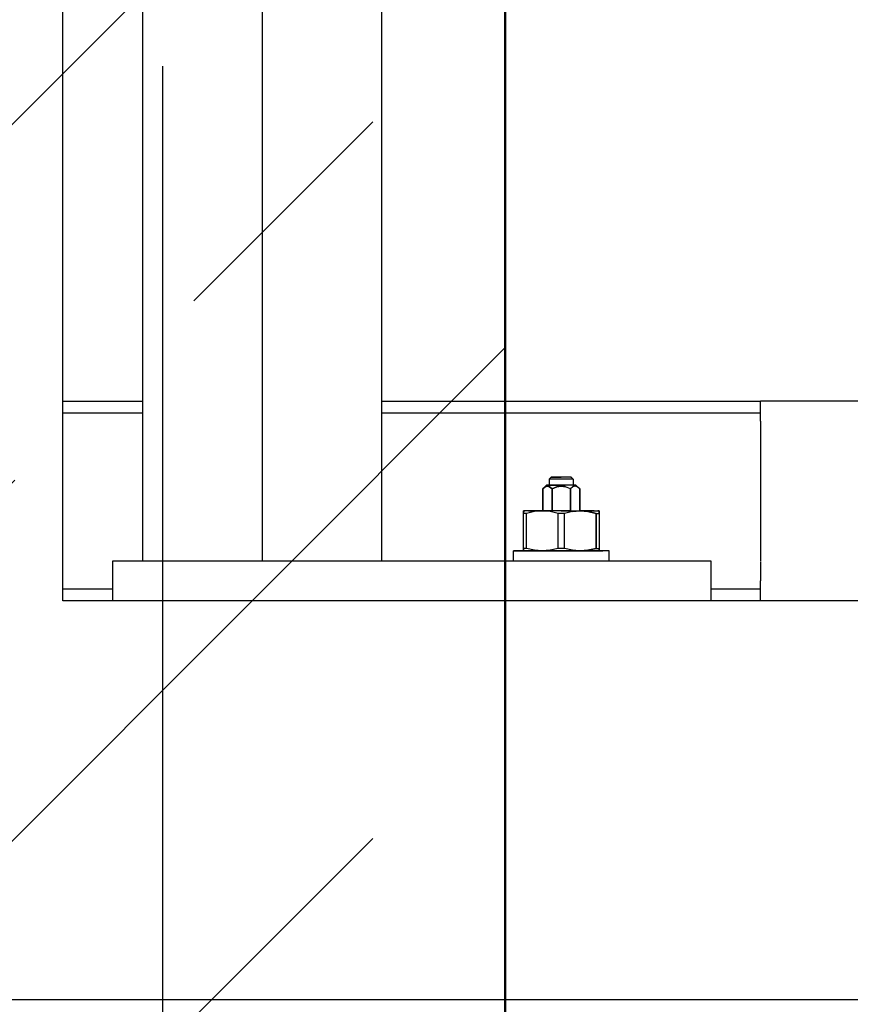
# Model space of a CAD drawing. Extents: x -805 to 3526, y -961 to 1039.
# Tile 212 of 256: x 984.188 to 984.397, y 37.149 to 37.395. Entities that reach past the tile are written whole.
import ezdxf
from ezdxf import colors
from ezdxf.entities.mleader import LeaderData, LeaderLine
from ezdxf.math import Vec2, Vec3

# ---------------------------------------------------------------- set-up
doc = ezdxf.new("R2010")
doc.units = 0
doc.linetypes.add('AUSGEZOGEN', pattern=[2, 1, 1])
doc.layers.get('0').update_dxf_attribs({"color": 251})
for name, color, linetype, lineweight in [('EB-2236S-DS-TS-SRA', 42, 'Continuous', 25), ('EB-2236S-PLANUM-LIN', 12, 'Continuous', 35), ('P-HP-Dorsten 2022 - Schnitt - Schnitt 9 rechts der Rampe$0$VE22-087 - Bf_Dorsten-Hervest ModellRevit2021_rvt-1-Schnitt 9$0$A-WALL', 113, 'Continuous', 9), ('P-HP-Dorsten 2022 - Schnitt - Schnitt 9 rechts der Rampe$0$VE22-087 - Bf_Dorsten-Hervest ModellRevit2021_rvt-1-Schnitt 9$0$A-WALL-PATT', 111, 'Continuous', 35), ('TTK-B-Bestand', 252, 'Continuous', 35), ('TTK-P-Aufzug vorne', 251, 'Continuous', 25), ('TTK-P-Treppe unten', 12, 'Continuous', 25)]:
    doc.layers.add(name, color=color, linetype=linetype, lineweight=lineweight)
for name, color, linetype in [('TTK-P-Bahnsteig', 12, 'Continuous'), ('TTK-P-TEXT', 12, 'AUSGEZOGEN'), ('TTK-QP-rechts', 251, 'Continuous')]:
    doc.layers.add(name, color=color, linetype=linetype)
doc.styles.add('AKG DIN 6776', font='AKG_DIN67.TTF')
doc.dimstyles.new('TTK$6', dxfattribs={"dimtxt": 2.5, "dimasz": 2.5, "dimexe": 3.5, "dimexo": 0.1, "dimgap": 1, "dimtad": 1, "dimzin": 0, "dimtxsty": 'AKG DIN 6776', "dimblk": 'OBLIQUE', "dimcen": -0.09, "dimdle": 3, "dimse1": 1, "dimse2": 1, "dimclrd": 256, "dimclre": 256, "dimclrt": 256, "dimadec": 3, "dimazin": 0, "dimtfac": 1, "dimtofl": 0, "dimtmove": 0, "dimatfit": 3, "dimldrblk": 'OBLIQUE', "dimfxl": 7, "dimfxlon": 1, "dimtolj": 1, "dimtzin": 0, "dimlwd": -1, "dimlwe": -1, "dimarcsym": 0})

# ---------------------------------------------------------------- blocks, each defined once
blk = doc.blocks.new('_None')
blk = doc.blocks.new('*D548')
at = {"layer": 'DEFPOINTS', "color": 0}
for p in [(1585.536597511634, 36.77061239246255), (1585.045876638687, 36.61399109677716), (-0.8681112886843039, 0.03088263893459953)]:
    blk.add_point(p, dxfattribs=at)
at = {"layer": 'TTK-B-Bestand', "insert": (1585.017847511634, 37.01436239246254), "char_height": 0.25, "attachment_point": 5, "style": 'AKG DIN 6776'}
blk.add_mtext('\\A1;36,621', dxfattribs=at)
blk = doc.blocks.new('_OBLIQUE')
at = {"color": 0, "linetype": 'ByBlock'}
blk.add_line((-0.5, -0.5), (0.5, 0.5), dxfattribs=at)
blk = doc.blocks.new('*D546')
at = {"layer": 'DEFPOINTS', "color": 0}
for p in [(1248.957053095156, 37.45194592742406), (1249.081554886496, 37.33354483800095), (0, 0)]:
    blk.add_point(p, dxfattribs=at)
at = {"layer": 'TTK-P-Treppe unten', "insert": (1249.413303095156, 37.6958261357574), "char_height": 0.25, "attachment_point": 5, "style": 'AKG DIN 6776'}
blk.add_mtext('\\A1;37,33', dxfattribs=at)
blk = doc.blocks.new('*D545')
at = {"layer": 'DEFPOINTS', "color": 0}
for p in [(1259.601777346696, 37.47647888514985), (1259.699122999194, 37.38740581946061), (0.1980381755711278, 0.03957641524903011)]:
    blk.add_point(p, dxfattribs=at)
at = {"layer": 'TTK-P-Treppe unten', "insert": (1259.145527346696, 37.72035909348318), "char_height": 0.25, "attachment_point": 5, "style": 'AKG DIN 6776'}
blk.add_mtext('\\A1;37,35', dxfattribs=at)
blk = doc.blocks.new('P-HP-Dorsten 2022 - Schnitt - Schnitt 9 rechts der Rampe')
at = {"layer": 'P-HP-Dorsten 2022 - Schnitt - Schnitt 9 rechts der Rampe$0$VE22-087 - Bf_Dorsten-Hervest ModellRevit2021_rvt-1-Schnitt 9$0$A-WALL-PATT', "lineweight": 9}
h = blk.add_hatch(dxfattribs=at)
h.set_pattern_fill('FP_2', color=251, scale=0.001, style=0, pattern_type=2)
h.set_pattern_definition([(45, (3162.842069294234, 35234.45093900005), (-0.08980256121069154, 0.08980256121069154), []), (45, (3162.931871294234, 35234.45093900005), (-0.08980256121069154, 0.08980256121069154), [0.06350000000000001, -0.06350000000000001])])
h.paths.add_polyline_path([(3160.087214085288, 35234.3458228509), (3160.087214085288, 35237.20032484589), (3159.787204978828, 35237.20032484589), (3159.787204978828, 35234.34713513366)])
at = {"layer": 'P-HP-Dorsten 2022 - Schnitt - Schnitt 9 rechts der Rampe$0$VE22-087 - Bf_Dorsten-Hervest ModellRevit2021_rvt-1-Schnitt 9$0$A-WALL', "color": 251, "lineweight": 50}
blk.add_line((3160.087214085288, 35234.3458228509), (3160.087214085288, 35237.20032484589), dxfattribs=at)
blk = doc.blocks.new('*D540')
at = {"layer": 'DEFPOINTS', "color": 0}
for p in [(1239.412383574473, 37.4655759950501), (1239.248146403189, 37.32560386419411), (-4.937178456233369, 1.794254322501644)]:
    blk.add_point(p, dxfattribs=at)
at = {"layer": 'TTK-P-Treppe unten', "insert": (1238.86811274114, 37.70945620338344), "char_height": 0.25, "attachment_point": 5, "style": 'AKG DIN 6776', "bg_fill": 3, "box_fill_scale": 1.1, "bg_fill_color": 256, "bg_fill_true_color": 13158600, "bg_fill_transparency": 0}
blk.add_mtext('\\A1;37,329', dxfattribs=at)

msp = doc.modelspace()

# ---------------------------------------------------------------- hatches: boundary and pattern name
at = {"layer": 'EB-2236S-DS-TS-SRA'}
h = msp.add_hatch(dxfattribs=at)
h.set_pattern_fill('ANSI31', color=251, scale=0.025, angle=44.99999999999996, style=0)
h.set_pattern_definition([(90, (760.5198770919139, -18.0281074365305), (-0.079375, 6.245004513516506e-17), [])])
h.paths.add_polyline_path([(983.7492001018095, 37.33165082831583), (983.7492001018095, 37.25164182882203), (984.982275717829, 37.23314569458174), (988.1126783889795, 37.3114057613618), (988.1126783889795, 37.39143075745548), (984.9818758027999, 37.31316069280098)])
h = msp.add_hatch(dxfattribs=at)
h.set_pattern_fill('AR-SAND', color=251, scale=0.0005000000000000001, style=0)
h.set_pattern_definition([(37.50000000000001, (760.5198770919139, -18.0281074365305), (-0.000800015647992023, 0.02447066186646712), [0, -0.01930400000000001, 0, -0.02159000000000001, 0, -0.0206375]), (7.499999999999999, (760.5198770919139, -18.0281074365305), (0.02247616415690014, 0.03584125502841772), [0, -0.010414, 0, -0.017399, 0, -0.006667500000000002]), (327.5, (760.5042560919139, -18.0281074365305), (0.03954961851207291, 7.185923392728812e-05), [0, -0.006350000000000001, 0, -0.02286000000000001, 0, -0.02984500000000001]), (317.5, (760.5042560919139, -18.0281074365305), (0.03817782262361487, 0.01114646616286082), [0, -0.003175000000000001, 0, -0.014986, 0, -0.017145])])
h.paths.add_polyline_path([(983.7492001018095, 37.25164182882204), (983.7492001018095, 37.21163732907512), (984.9824756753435, 37.19313819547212), (988.1166783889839, 37.27149326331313), (988.1166783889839, 37.31150576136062), (984.982275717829, 37.23314569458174)])
h = msp.add_hatch(dxfattribs=at)
h.set_pattern_fill('AR-CONC', color=251, scale=0.001, style=0)
h.set_pattern_definition([(49.99999999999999, (760.5198770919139, -18.0281074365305), (0.1821846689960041, -0.01593908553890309), [0.01905, -0.2095500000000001]), (355, (760.5198770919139, -18.0281074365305), (-0.03524342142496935, 0.1910568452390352), [0.01524, -0.1676405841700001]), (100.4514447, (760.535059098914, -18.0294356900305), (0.1469412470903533, 0.1751177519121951), [0.0161900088, -0.1780902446]), (46.18420000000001, (760.5198770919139, -17.97730743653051), (0.27107904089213, -0.04204232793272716), [0.02857500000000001, -0.3143250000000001]), (96.63555760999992, (760.542466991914, -17.9808109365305), (0.2374041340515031, 0.2474261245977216), [0.02428502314, -0.2671356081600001]), (351.1841511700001, (760.5198770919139, -17.97730743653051), (0.2374041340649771, 0.2474261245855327), [0.02285996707, -0.25145973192]), (21, (760.5452770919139, -17.9900074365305), (0.1516143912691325, -0.1022651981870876), [0.01905, -0.2095500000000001]), (326.0000000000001, (760.5452770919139, -17.9900074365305), (0.06180202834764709, 0.1841879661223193), [0.01524, -0.16764]), (71.45144499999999, (760.557911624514, -17.9985295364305), (0.2134164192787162, 0.08192276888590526), [0.01619000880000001, -0.1780899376]), (37.50000000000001, (760.5198770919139, -18.0281074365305), (0.003088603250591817, 0.08455503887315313), [0, -0.165608, 0, -0.1701800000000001, 0, -0.168275]), (7.499999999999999, (760.5198770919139, -18.0281074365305), (0.06681966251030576, 0.1001805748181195), [0, -0.09702800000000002, 0, -0.1617980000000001, 0, -0.06413500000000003]), (327.5, (760.4632350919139, -18.0281074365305), (0.1355905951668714, -0.005728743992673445), [0, -0.06350000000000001, 0, -0.19812, 0, -0.2628900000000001]), (317.5, (760.4378350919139, -18.0281074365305), (0.1481291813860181, 0.02542649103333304), [0, -0.08255000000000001, 0, -0.131572, 0, -0.1866900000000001])])
h.paths.add_polyline_path([(983.7492001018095, 37.21163732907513), (983.7492001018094, 36.93160583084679), (984.9838753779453, 36.91308570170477), (988.0480905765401, 36.98969108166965), (988.1166783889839, 37.16243075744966), (988.1166783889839, 37.27149326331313), (984.9824756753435, 37.19313819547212)])

# ---------------------------------------------------------------- linework, layer by layer
at = {"layer": 'EB-2236S-PLANUM-LIN', "color": 251, "flags": 128}
for points in [[(983.7492001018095, 37.33165082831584), (984.9818758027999, 37.31316069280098), (988.1126783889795, 37.39143075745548)], [(983.7492001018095, 37.25164182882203), (984.982275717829, 37.23314569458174), (988.1146777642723, 37.31145574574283)], [(983.7492001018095, 37.21163732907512), (984.9824756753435, 37.19313819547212), (988.1156774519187, 37.27146823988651)]]:
    msp.add_lwpolyline(points, dxfattribs=at)

# ---------------------------------------------------------------- next in the draw order: leaders
at = {"layer": 'TTK-P-TEXT', "color": 251}
ml = msp.add_multileader_mtext('Standard', dxfattribs=at)
ml.set_content('\\A1;Bodenaustausch\\PFSS-Material nach ZTV SoB-StB20\\Pder Körnung 0/32 bis 0/45', color=256, style='AKG DIN 6776')
ml.set_leader_properties(color=256)
ml.set_arrow_properties(name='NONE')
ml.build(insert=Vec2(0, 0))
ml.multileader.update_dxf_attribs({"dogleg_length": 3, "arrow_head_size": 0.3, "scale": 0.1})
ctx = ml.context
ctx.base_point, ctx.scale, ctx.char_height, ctx.arrow_head_size, ctx.landing_gap_size, ctx.plane_origin = Vec3(979.7517413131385, 38.16442885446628), 0.1, 0.25, 0.3, 0.1, Vec3(978.457387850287, 37.60340609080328)
notes = []
notes.append((ctx, [(0, (1, 1, 0), (979.4517413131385, 38.20005830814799), (1, 0), 0.3, [(0, [(978.457387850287, 37.60340609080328)], 0, [])])]))
ctx.mtext.insert, ctx.mtext.flow_direction = Vec3(979.8517413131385, 38.32505830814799), 5
ctx.mtext.has_bg_fill, ctx.mtext.bg_color, ctx.mtext.bg_scale_factor, ctx.mtext.bg_transparency, ctx.mtext.use_window_bg_color = 1, -1027028792, 1.5, 0, 1
for ctx, leaders in notes:
    for number, flags, end, landing, length, lines in leaders:
        leader = LeaderData()
        leader.index, (leader.has_last_leader_line, leader.has_dogleg_vector, leader.attachment_direction) = number, flags
        leader.last_leader_point, leader.dogleg_vector, leader.dogleg_length = Vec3(end), Vec3(landing), length
        for number, points, colour, breaks in lines:
            line = LeaderLine()
            line.index, line.vertices, line.color, line.breaks = number, Vec3.list(points), colors.encode_raw_color(colour), breaks
            leader.lines.append(line)
        ctx.leaders.append(leader)

# ---------------------------------------------------------------- next in the draw order: block references
at = {"layer": 'TTK-QP-rechts', "color": 251}
msp.add_blockref('P-HP-Dorsten 2022 - Schnitt - Schnitt 9 rechts der Rampe', (-2175.777058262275, -35199.76500513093), dxfattribs=at)

# ---------------------------------------------------------------- next in the draw order: dimensions: what is measured, and where the dimension line sits
at = {"layer": 'TTK-B-Bestand', "color": 251}
dim = msp.add_ordinate_dim(feature_location=(1585.045876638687, 36.61399109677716), offset=(0.4460801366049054, 0.15755656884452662), dtype=0, origin=(-0.8681112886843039, 0.03088263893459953), text='36,621', dimstyle='TTK$6', override={"dimscale": 0, "dimdec": 3, "dimtmove": 1, "dimfxlon": 0}, dxfattribs=at)
dim.commit()
dim.dimension.update_dxf_attribs({"geometry": '*D548', "text_midpoint": (1585.017847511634, 37.01436239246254)})
at = {"layer": 'TTK-P-Treppe unten', "color": 251}
for feature_location, offset, origin, picture, middle in [((1259.699122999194, 37.38740581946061), (-0.09734565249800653, 0.08907306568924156), (0.1980381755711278, 0.03957641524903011), '*D545', (1259.145527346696, 37.72035909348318)), ((1249.081554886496, 37.33354483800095), (-0.12450179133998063, 0.11840108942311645), (0, 0), '*D546', (1249.413303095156, 37.6958261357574))]:
    dim = msp.add_ordinate_dim(feature_location=feature_location, offset=offset, dtype=0, origin=origin, dimstyle='TTK$6', override={"dimscale": 0}, dxfattribs=at)
    dim.commit()
    dim.dimension.update_dxf_attribs({"geometry": picture, "text_midpoint": middle})

# ---------------------------------------------------------------- next in the draw order: dimensions: what is measured, and where the dimension line sits
dim = msp.add_ordinate_dim(feature_location=(1239.248146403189, 37.32560386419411), offset=(0.11189032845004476, 0.14118606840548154), dtype=0, origin=(-4.937178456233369, 1.794254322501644), text='37,329', dimstyle='TTK$6', override={"dimscale": 0, "dimtfill": 1}, dxfattribs=at)
dim.commit()
dim.dimension.update_dxf_attribs({"geometry": '*D540', "text_midpoint": (1238.86811274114, 37.70945620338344)})

# ---------------------------------------------------------------- next in the draw order: linework, layer by layer
at = {"layer": 'TTK-P-Aufzug vorne', "color": 251, "ltscale": 20}
for p, q in [((984.2492001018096, 39.84982940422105), (984.2492001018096, 37.25982940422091)), ((984.2792001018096, 37.25982940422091), (984.2792001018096, 39.41982940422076)), ((984.2192001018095, 39.24982940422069), (984.2192001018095, 37.25982940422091)), ((984.1992001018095, 37.24982940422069), (984.1992001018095, 37.54982940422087)), ((984.1992001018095, 37.29982940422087), (984.2192042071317, 37.29982940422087)), ((984.2792001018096, 37.29982940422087), (984.3742001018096, 37.29982940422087)), ((985.4242001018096, 37.29982940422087), (984.3742001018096, 37.29982940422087)), ((984.3742001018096, 37.29482940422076), (984.3742001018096, 37.29982940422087)), ((984.3942001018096, 37.29982940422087), (984.3742001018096, 37.29982940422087)), ((984.2192038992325, 37.29682940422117), (984.1992001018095, 37.29682940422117)), ((984.3742001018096, 37.29682940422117), (984.2792001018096, 37.29682940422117)), ((984.3742001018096, 37.29482940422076), (984.3742001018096, 37.25982940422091)), ((984.3217001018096, 37.28084001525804), (984.3212001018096, 37.28034001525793)), ((984.3213023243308, 37.28034001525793), (984.3212001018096, 37.28034001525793)), ((984.3212001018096, 37.28034001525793), (984.3213023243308, 37.28034001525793)), ((984.3213023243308, 37.28034001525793), (984.3212001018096, 37.28034001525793)), ((984.3212001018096, 37.28034001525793), (984.3213023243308, 37.28034001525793)), ((984.3212001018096, 37.28034001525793), (984.3212001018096, 37.27884001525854)), ((984.3216020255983, 37.28034001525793), (984.3213023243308, 37.28034001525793)), ((984.3216020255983, 37.28034001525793), (984.3213023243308, 37.28034001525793)), ((984.322078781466, 37.28034001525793), (984.3216020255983, 37.28034001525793)), ((984.322078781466, 37.28034001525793), (984.3216020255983, 37.28034001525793)), ((984.3217852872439, 37.28084001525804), (984.3217001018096, 37.28084001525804)), ((984.3217001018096, 37.28084001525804), (984.3217852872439, 37.28084001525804)), ((984.3217852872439, 37.28084001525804), (984.3217001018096, 37.28084001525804)), ((984.3217001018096, 37.28084001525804), (984.3217852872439, 37.28084001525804)), ((984.3220350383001, 37.28084001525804), (984.3217852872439, 37.28084001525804)), ((984.3220350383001, 37.28084001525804), (984.3217852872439, 37.28084001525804)), ((984.3217852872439, 37.28084001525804), (984.3220350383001, 37.28084001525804)), ((984.3217852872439, 37.28084001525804), (984.3220350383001, 37.28084001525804)), ((984.3224323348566, 37.28084001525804), (984.3220350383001, 37.28084001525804)), ((984.3224323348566, 37.28084001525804), (984.3220350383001, 37.28084001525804)), ((984.3220350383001, 37.28084001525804), (984.3224323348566, 37.28084001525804)), ((984.3220350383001, 37.28084001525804), (984.3224323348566, 37.28084001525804)), ((984.3227001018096, 37.28034001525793), (984.322078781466, 37.28034001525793)), ((984.3227001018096, 37.28034001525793), (984.322078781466, 37.28034001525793)), ((984.3229501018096, 37.28084001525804), (984.3224323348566, 37.28084001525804)), ((984.3229501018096, 37.28084001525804), (984.3224323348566, 37.28084001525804)), ((984.3224323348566, 37.28084001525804), (984.3229501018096, 37.28084001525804)), ((984.3224323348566, 37.28084001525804), (984.3229501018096, 37.28084001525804)), ((984.3234236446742, 37.28034001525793), (984.3227001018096, 37.28034001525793)), ((984.3234236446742, 37.28034001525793), (984.3227001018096, 37.28034001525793)), ((984.3235530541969, 37.28084001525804), (984.3229501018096, 37.28084001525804)), ((984.3235530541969, 37.28084001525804), (984.3229501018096, 37.28084001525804)), ((984.3229501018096, 37.28084001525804), (984.3235530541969, 37.28084001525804)), ((984.3229501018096, 37.28084001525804), (984.3235530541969, 37.28084001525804)), ((984.3242001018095, 37.28034001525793), (984.3234236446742, 37.28034001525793)), ((984.3242001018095, 37.28034001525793), (984.3234236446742, 37.28034001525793)), ((984.3242001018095, 37.28084001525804), (984.3235530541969, 37.28084001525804)), ((984.3242001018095, 37.28084001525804), (984.3235530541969, 37.28084001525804)), ((984.3235530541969, 37.28084001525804), (984.3242001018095, 37.28084001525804)), ((984.3235530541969, 37.28084001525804), (984.3242001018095, 37.28084001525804)), ((984.3248471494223, 37.28084001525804), (984.3242001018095, 37.28084001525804)), ((984.3248471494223, 37.28084001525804), (984.3242001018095, 37.28084001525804)), ((984.3248471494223, 37.28084001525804), (984.3242001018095, 37.28084001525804)), ((984.3248471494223, 37.28084001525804), (984.3242001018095, 37.28084001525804)), ((984.3249765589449, 37.28034001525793), (984.3242001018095, 37.28034001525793)), ((984.3249765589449, 37.28034001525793), (984.3242001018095, 37.28034001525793)), ((984.3254501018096, 37.28084001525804), (984.3248471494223, 37.28084001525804)), ((984.3254501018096, 37.28084001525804), (984.3248471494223, 37.28084001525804)), ((984.3254501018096, 37.28084001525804), (984.3248471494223, 37.28084001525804)), ((984.3254501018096, 37.28084001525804), (984.3248471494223, 37.28084001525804)), ((984.3257001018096, 37.28034001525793), (984.3249765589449, 37.28034001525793)), ((984.3257001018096, 37.28034001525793), (984.3249765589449, 37.28034001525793)), ((984.3259678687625, 37.28084001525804), (984.3254501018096, 37.28084001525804)), ((984.3259678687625, 37.28084001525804), (984.3254501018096, 37.28084001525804)), ((984.3259678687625, 37.28084001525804), (984.3254501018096, 37.28084001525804)), ((984.3259678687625, 37.28084001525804), (984.3254501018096, 37.28084001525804)), ((984.3263214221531, 37.28034001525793), (984.3257001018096, 37.28034001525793)), ((984.3263214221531, 37.28034001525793), (984.3257001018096, 37.28034001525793)), ((984.3263651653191, 37.28084001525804), (984.3259678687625, 37.28084001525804)), ((984.3263651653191, 37.28084001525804), (984.3259678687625, 37.28084001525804)), ((984.3263651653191, 37.28084001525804), (984.3259678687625, 37.28084001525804)), ((984.3263651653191, 37.28084001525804), (984.3259678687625, 37.28084001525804)), ((984.3267981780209, 37.28034001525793), (984.3263214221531, 37.28034001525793)), ((984.3267981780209, 37.28034001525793), (984.3263214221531, 37.28034001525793)), ((984.3266149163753, 37.28084001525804), (984.3263651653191, 37.28084001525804)), ((984.3266149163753, 37.28084001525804), (984.3263651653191, 37.28084001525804)), ((984.3266149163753, 37.28084001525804), (984.3263651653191, 37.28084001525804)), ((984.3266149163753, 37.28084001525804), (984.3263651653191, 37.28084001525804)), ((984.3267001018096, 37.28084001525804), (984.3266149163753, 37.28084001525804)), ((984.3267001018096, 37.28084001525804), (984.3266149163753, 37.28084001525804)), ((984.3266149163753, 37.28084001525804), (984.3267001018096, 37.28084001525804)), ((984.3267001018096, 37.28084001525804), (984.3266149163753, 37.28084001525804)), ((984.3267001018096, 37.28084001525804), (984.3272001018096, 37.28034001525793)), ((984.3270978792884, 37.28034001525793), (984.3267981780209, 37.28034001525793)), ((984.3270978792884, 37.28034001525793), (984.3267981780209, 37.28034001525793)), ((984.3272001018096, 37.28034001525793), (984.3270978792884, 37.28034001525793)), ((984.3272001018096, 37.28034001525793), (984.3270978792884, 37.28034001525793)), ((984.3272001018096, 37.28034001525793), (984.3270978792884, 37.28034001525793)), ((984.3272001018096, 37.28034001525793), (984.3270978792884, 37.28034001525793)), ((984.3272001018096, 37.28034001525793), (984.3272001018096, 37.27884001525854)), ((984.3205041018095, 37.27884001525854), (984.3195812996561, 37.27791721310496)), ((984.3195812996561, 37.27791721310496), (984.3201903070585, 37.2783897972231)), ((984.3201903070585, 37.2783897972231), (984.3195812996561, 37.27791721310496)), ((984.3195812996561, 37.27791721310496), (984.3195812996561, 37.27234001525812)), ((984.3195812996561, 37.27234001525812), (984.3195812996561, 37.27791721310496)), ((984.3201903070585, 37.2783897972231), (984.3207360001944, 37.2785360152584)), ((984.3207360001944, 37.2785360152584), (984.3201903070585, 37.2783897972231)), ((984.3206300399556, 37.27884001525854), (984.3205041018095, 37.27884001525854)), ((984.3205041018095, 37.27884001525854), (984.3206300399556, 37.27884001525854)), ((984.3206300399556, 37.27884001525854), (984.3205041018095, 37.27884001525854)), ((984.3205041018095, 37.27884001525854), (984.3206300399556, 37.27884001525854)), ((984.3209992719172, 37.27884001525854), (984.3206300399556, 37.27884001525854)), ((984.3206300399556, 37.27884001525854), (984.3209992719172, 37.27884001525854)), ((984.3206300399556, 37.27884001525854), (984.3209992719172, 37.27884001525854)), ((984.3206300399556, 37.27884001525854), (984.3209992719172, 37.27884001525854)), ((984.3207360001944, 37.2785360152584), (984.3212816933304, 37.2783897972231)), ((984.3212816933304, 37.2783897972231), (984.3207360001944, 37.2785360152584)), ((984.3213023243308, 37.27884001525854), (984.3209992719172, 37.27884001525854)), ((984.3209992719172, 37.27884001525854), (984.3215866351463, 37.27884001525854)), ((984.3209992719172, 37.27884001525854), (984.3213023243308, 37.27884001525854)), ((984.3215866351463, 37.27884001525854), (984.3209992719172, 37.27884001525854)), ((984.3213023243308, 37.27884001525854), (984.3212001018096, 37.27884001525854)), ((984.3212001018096, 37.27884001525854), (984.3213023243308, 37.27884001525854)), ((984.3213023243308, 37.27884001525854), (984.3212001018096, 37.27884001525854)), ((984.3212001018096, 37.27884001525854), (984.3213023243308, 37.27884001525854)), ((984.3212816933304, 37.2783897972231), (984.3218907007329, 37.27791721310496)), ((984.3218907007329, 37.27791721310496), (984.3212816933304, 37.2783897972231)), ((984.3215866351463, 37.27884001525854), (984.3223521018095, 37.27884001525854)), ((984.3223521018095, 37.27884001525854), (984.3215866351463, 37.27884001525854)), ((984.3218907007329, 37.27791721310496), (984.3231087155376, 37.2783897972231)), ((984.3231087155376, 37.2783897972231), (984.3218907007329, 37.27791721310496)), ((984.3218907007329, 37.27791721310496), (984.3218907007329, 37.27234001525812)), ((984.3218907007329, 37.27234001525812), (984.3218907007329, 37.27791721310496)), ((984.3223521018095, 37.27884001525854), (984.3232435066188, 37.27884001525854)), ((984.3232435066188, 37.27884001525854), (984.3223521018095, 37.27884001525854)), ((984.3231087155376, 37.2783897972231), (984.3242001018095, 37.2785360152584)), ((984.3242001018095, 37.2785360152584), (984.3231087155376, 37.2783897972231)), ((984.3232435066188, 37.27884001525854), (984.3242001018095, 37.27884001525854)), ((984.3242001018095, 37.27884001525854), (984.3232435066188, 37.27884001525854)), ((984.3242001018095, 37.27884001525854), (984.3234236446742, 37.27884001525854)), ((984.3242001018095, 37.27884001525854), (984.3234236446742, 37.27884001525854)), ((984.3242001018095, 37.27884001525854), (984.3251566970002, 37.27884001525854)), ((984.3249765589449, 37.27884001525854), (984.3242001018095, 37.27884001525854)), ((984.3251566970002, 37.27884001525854), (984.3242001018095, 37.27884001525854)), ((984.3249765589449, 37.27884001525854), (984.3242001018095, 37.27884001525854)), ((984.3242001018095, 37.2785360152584), (984.3252914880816, 37.2783897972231)), ((984.3252914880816, 37.2783897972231), (984.3242001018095, 37.2785360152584)), ((984.3260481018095, 37.27884001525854), (984.3251566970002, 37.27884001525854)), ((984.3260481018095, 37.27884001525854), (984.3251566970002, 37.27884001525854)), ((984.3265095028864, 37.27791721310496), (984.3252914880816, 37.2783897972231)), ((984.3265095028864, 37.27791721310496), (984.3252914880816, 37.2783897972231)), ((984.3268135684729, 37.27884001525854), (984.3260481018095, 37.27884001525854)), ((984.3268135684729, 37.27884001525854), (984.3260481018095, 37.27884001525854)), ((984.3271185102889, 37.2783897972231), (984.3265095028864, 37.27791721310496)), ((984.3271185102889, 37.2783897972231), (984.3265095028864, 37.27791721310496)), ((984.3265095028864, 37.27234001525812), (984.3265095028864, 37.27791721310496)), ((984.3265095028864, 37.27791721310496), (984.3265095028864, 37.27234001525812)), ((984.327400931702, 37.27884001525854), (984.3268135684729, 37.27884001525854)), ((984.327400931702, 37.27884001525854), (984.3268135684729, 37.27884001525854)), ((984.3272001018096, 37.27884001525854), (984.3270978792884, 37.27884001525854)), ((984.3272001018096, 37.27884001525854), (984.3270978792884, 37.27884001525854)), ((984.3270978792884, 37.27884001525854), (984.327400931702, 37.27884001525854)), ((984.3270978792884, 37.27884001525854), (984.327400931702, 37.27884001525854)), ((984.3270978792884, 37.27884001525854), (984.3272001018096, 37.27884001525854)), ((984.3272001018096, 37.27884001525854), (984.3270978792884, 37.27884001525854)), ((984.3276642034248, 37.2785360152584), (984.3271185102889, 37.2783897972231)), ((984.3276642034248, 37.2785360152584), (984.3271185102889, 37.2783897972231)), ((984.327400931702, 37.27884001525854), (984.3277701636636, 37.27884001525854)), ((984.3277701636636, 37.27884001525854), (984.327400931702, 37.27884001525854)), ((984.327400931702, 37.27884001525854), (984.3277701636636, 37.27884001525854)), ((984.3277701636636, 37.27884001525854), (984.327400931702, 37.27884001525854)), ((984.3282098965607, 37.2783897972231), (984.3276642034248, 37.2785360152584)), ((984.3282098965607, 37.2783897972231), (984.3276642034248, 37.2785360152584)), ((984.3277701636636, 37.27884001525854), (984.3278961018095, 37.27884001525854)), ((984.3278961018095, 37.27884001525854), (984.3277701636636, 37.27884001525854)), ((984.3277701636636, 37.27884001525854), (984.3278961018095, 37.27884001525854)), ((984.3278961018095, 37.27884001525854), (984.3277701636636, 37.27884001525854)), ((984.3278961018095, 37.27884001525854), (984.3288189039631, 37.27791721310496)), ((984.3288189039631, 37.27791721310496), (984.3282098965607, 37.2783897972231)), ((984.3288189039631, 37.27791721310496), (984.3282098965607, 37.2783897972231)), ((984.3288189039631, 37.27234001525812), (984.3288189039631, 37.27791721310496)), ((984.3288189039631, 37.27791721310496), (984.3288189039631, 37.27234001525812)), ((984.3150238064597, 37.27234001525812), (984.3147001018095, 37.27234001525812)), ((984.3147001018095, 37.27219049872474), (984.3147001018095, 37.27234001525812)), ((984.3147001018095, 37.27234001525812), (984.3147001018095, 37.27219049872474)), ((984.3147001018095, 37.27234001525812), (984.3150238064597, 37.27234001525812)), ((984.3147001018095, 37.27219049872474), (984.3147001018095, 37.27234001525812)), ((984.3147001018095, 37.27234001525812), (984.3147001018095, 37.27219049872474)), ((984.3150238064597, 37.27234001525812), (984.3147001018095, 37.27234001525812)), ((984.3147001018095, 37.27234001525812), (984.3150238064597, 37.27234001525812)), ((984.3147001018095, 37.27173379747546), (984.3147001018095, 37.27219049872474)), ((984.3147001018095, 37.27173379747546), (984.3147001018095, 37.27219049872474)), ((984.3147001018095, 37.27219049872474), (984.3147001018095, 37.27173379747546)), ((984.3147001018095, 37.27219049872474), (984.3147001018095, 37.27173379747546)), ((984.3159728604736, 37.27234001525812), (984.3150238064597, 37.27234001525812)), ((984.3159728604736, 37.27234001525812), (984.3150238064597, 37.27234001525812)), ((984.3175160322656, 37.27219049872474), (984.315476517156, 37.27173379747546)), ((984.3175160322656, 37.27219049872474), (984.315476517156, 37.27173379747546)), ((984.3174825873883, 37.27234001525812), (984.3159728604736, 37.27234001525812)), ((984.3159728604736, 37.27234001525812), (984.3174825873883, 37.27234001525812)), ((984.3194501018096, 37.27234001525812), (984.3174825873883, 37.27234001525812)), ((984.3174825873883, 37.27234001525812), (984.3194501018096, 37.27234001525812)), ((984.3194501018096, 37.27234001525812), (984.3174825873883, 37.27234001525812)), ((984.3174825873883, 37.27234001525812), (984.3194501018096, 37.27234001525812)), ((984.3194501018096, 37.27234001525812), (984.3175160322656, 37.27219049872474)), ((984.3194501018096, 37.27234001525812), (984.3175160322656, 37.27219049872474)), ((984.3217413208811, 37.27234001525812), (984.3194501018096, 37.27234001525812)), ((984.3213841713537, 37.27219049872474), (984.3194501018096, 37.27234001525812)), ((984.3213841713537, 37.27219049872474), (984.3194501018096, 37.27234001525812)), ((984.3194501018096, 37.27234001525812), (984.3217413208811, 37.27234001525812)), ((984.3234236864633, 37.27173379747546), (984.3213841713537, 37.27219049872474)), ((984.3234236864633, 37.27173379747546), (984.3213841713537, 37.27219049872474)), ((984.3242001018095, 37.27234001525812), (984.3217413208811, 37.27234001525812)), ((984.3242001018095, 37.27234001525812), (984.3217413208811, 37.27234001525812)), ((984.326658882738, 37.27234001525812), (984.3242001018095, 37.27234001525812)), ((984.3242001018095, 37.27234001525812), (984.326658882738, 37.27234001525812)), ((984.3270160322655, 37.27219049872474), (984.3249765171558, 37.27173379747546)), ((984.3270160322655, 37.27219049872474), (984.3249765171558, 37.27173379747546)), ((984.326658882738, 37.27234001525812), (984.3289501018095, 37.27234001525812)), ((984.326658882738, 37.27234001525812), (984.3289501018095, 37.27234001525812)), ((984.3289501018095, 37.27234001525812), (984.3270160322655, 37.27219049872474)), ((984.3270160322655, 37.27219049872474), (984.3289501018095, 37.27234001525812)), ((984.3308841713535, 37.27219049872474), (984.3289501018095, 37.27234001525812)), ((984.3289501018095, 37.27234001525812), (984.3308841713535, 37.27219049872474)), ((984.3289501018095, 37.27234001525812), (984.3309176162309, 37.27234001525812)), ((984.3289501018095, 37.27234001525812), (984.3309176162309, 37.27234001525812)), ((984.3309176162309, 37.27234001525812), (984.3289501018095, 37.27234001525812)), ((984.3289501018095, 37.27234001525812), (984.3309176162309, 37.27234001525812)), ((984.3329236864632, 37.27173379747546), (984.3308841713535, 37.27219049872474)), ((984.3308841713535, 37.27219049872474), (984.3329236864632, 37.27173379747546)), ((984.3309176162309, 37.27234001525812), (984.3324273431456, 37.27234001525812)), ((984.3324273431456, 37.27234001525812), (984.3309176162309, 37.27234001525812)), ((984.3324273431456, 37.27234001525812), (984.3333763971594, 37.27234001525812)), ((984.3324273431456, 37.27234001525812), (984.3333763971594, 37.27234001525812)), ((984.3333763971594, 37.27234001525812), (984.3337001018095, 37.27234001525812)), ((984.3337001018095, 37.27234001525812), (984.3333763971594, 37.27234001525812)), ((984.3333763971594, 37.27234001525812), (984.3337001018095, 37.27234001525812)), ((984.3337001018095, 37.27234001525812), (984.3333763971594, 37.27234001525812)), ((984.3337001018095, 37.27219049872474), (984.3337001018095, 37.27234001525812)), ((984.3337001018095, 37.27234001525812), (984.3337001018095, 37.27219049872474)), ((984.3337001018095, 37.27219049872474), (984.3337001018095, 37.27234001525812)), ((984.3337001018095, 37.27234001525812), (984.3337001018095, 37.27219049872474)), ((984.3337001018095, 37.27173379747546), (984.3337001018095, 37.27219049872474)), ((984.3337001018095, 37.27173379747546), (984.3337001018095, 37.27219049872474)), ((984.3337001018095, 37.27173379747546), (984.3337001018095, 37.27219049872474)), ((984.3337001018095, 37.27219049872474), (984.3337001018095, 37.27173379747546)), ((984.3149367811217, 37.27173379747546), (984.3147001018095, 37.27173379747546)), ((984.3147001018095, 37.26294623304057), (984.3147001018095, 37.27173379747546)), ((984.3149367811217, 37.27173379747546), (984.3147001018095, 37.27173379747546)), ((984.3147001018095, 37.26294623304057), (984.3147001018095, 37.27173379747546)), ((984.3151957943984, 37.27173379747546), (984.3149367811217, 37.27173379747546)), ((984.3151957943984, 37.27173379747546), (984.3149367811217, 37.27173379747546)), ((984.315476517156, 37.27173379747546), (984.3151957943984, 37.27173379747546)), ((984.315476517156, 37.27173379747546), (984.3151957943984, 37.27173379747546)), ((984.315476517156, 37.26294623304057), (984.315476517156, 37.27173379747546)), ((984.315476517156, 37.26294623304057), (984.315476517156, 37.27173379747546)), ((984.3239410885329, 37.27173379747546), (984.3234236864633, 37.27173379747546)), ((984.3234236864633, 37.26294623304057), (984.3234236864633, 37.27173379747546)), ((984.3239410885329, 37.27173379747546), (984.3234236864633, 37.27173379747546)), ((984.3234236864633, 37.26294623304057), (984.3234236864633, 37.27173379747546)), ((984.3244591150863, 37.27173379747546), (984.3239410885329, 37.27173379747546)), ((984.3244591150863, 37.27173379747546), (984.3239410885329, 37.27173379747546)), ((984.3249765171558, 37.27173379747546), (984.3244591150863, 37.27173379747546)), ((984.3249765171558, 37.27173379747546), (984.3244591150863, 37.27173379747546)), ((984.3249765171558, 37.26294623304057), (984.3249765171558, 37.27173379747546)), ((984.3249765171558, 37.26294623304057), (984.3249765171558, 37.27173379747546)), ((984.3329236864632, 37.26294623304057), (984.3329236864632, 37.27173379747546)), ((984.3329236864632, 37.27173379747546), (984.3332044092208, 37.27173379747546)), ((984.3329236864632, 37.27173379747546), (984.3329236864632, 37.26294623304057)), ((984.3329236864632, 37.27173379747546), (984.3332044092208, 37.27173379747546)), ((984.3332044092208, 37.27173379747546), (984.3334634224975, 37.27173379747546)), ((984.3332044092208, 37.27173379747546), (984.3334634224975, 37.27173379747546)), ((984.3334634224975, 37.27173379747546), (984.3337001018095, 37.27173379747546)), ((984.3334634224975, 37.27173379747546), (984.3337001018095, 37.27173379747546)), ((984.3337001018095, 37.27173379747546), (984.3337001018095, 37.26294623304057)), ((984.3337001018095, 37.27173379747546), (984.3337001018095, 37.26294623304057)), ((984.3126089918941, 37.26234001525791), (984.3122001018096, 37.26234001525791)), ((984.3122001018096, 37.26234001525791), (984.3126089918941, 37.26234001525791)), ((984.3122001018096, 37.25984001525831), (984.3122001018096, 37.26234001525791)), ((984.3138077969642, 37.26234001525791), (984.3126089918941, 37.26234001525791)), ((984.3126089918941, 37.26234001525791), (984.3138077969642, 37.26234001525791)), ((984.3157148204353, 37.26234001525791), (984.3138077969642, 37.26234001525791)), ((984.3138077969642, 37.26234001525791), (984.3157148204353, 37.26234001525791)), ((984.3149367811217, 37.26294623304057), (984.3147001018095, 37.26294623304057)), ((984.3147001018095, 37.26294623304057), (984.3147001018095, 37.26248953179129)), ((984.3149367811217, 37.26294623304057), (984.3147001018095, 37.26294623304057)), ((984.3147001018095, 37.26294623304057), (984.3147001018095, 37.26248953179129)), ((984.3147001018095, 37.26248953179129), (984.3147001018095, 37.26294623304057)), ((984.3147001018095, 37.26248953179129), (984.3147001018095, 37.26294623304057)), ((984.3147001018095, 37.26248953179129), (984.3147001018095, 37.26234001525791)), ((984.3147001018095, 37.26234001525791), (984.3147001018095, 37.26248953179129)), ((984.3147001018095, 37.26248953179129), (984.3147001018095, 37.26234001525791)), ((984.3147001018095, 37.26234001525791), (984.3147001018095, 37.26248953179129)), ((984.3151957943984, 37.26294623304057), (984.3149367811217, 37.26294623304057)), ((984.3151957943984, 37.26294623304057), (984.3149367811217, 37.26294623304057)), ((984.315476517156, 37.26294623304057), (984.3151957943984, 37.26294623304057)), ((984.315476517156, 37.26294623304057), (984.3151957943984, 37.26294623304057)), ((984.3175160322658, 37.26248953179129), (984.315476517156, 37.26294623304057)), ((984.3175160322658, 37.26248953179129), (984.315476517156, 37.26294623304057)), ((984.3182001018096, 37.26234001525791), (984.3157148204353, 37.26234001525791)), ((984.3157148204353, 37.26234001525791), (984.3182001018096, 37.26234001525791)), ((984.3194501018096, 37.26234001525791), (984.3175160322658, 37.26248953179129)), ((984.3194501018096, 37.26234001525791), (984.3175160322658, 37.26248953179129)), ((984.3210942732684, 37.26234001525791), (984.3182001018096, 37.26234001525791)), ((984.3182001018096, 37.26234001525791), (984.3210942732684, 37.26234001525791)), ((984.3213841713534, 37.26248953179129), (984.3194501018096, 37.26234001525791)), ((984.3213841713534, 37.26248953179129), (984.3194501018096, 37.26234001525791)), ((984.3242001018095, 37.26234001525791), (984.3210942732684, 37.26234001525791)), ((984.3210942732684, 37.26234001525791), (984.3242001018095, 37.26234001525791)), ((984.3234236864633, 37.26294623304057), (984.3213841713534, 37.26248953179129)), ((984.3234236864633, 37.26294623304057), (984.3213841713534, 37.26248953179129)), ((984.3239410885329, 37.26294623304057), (984.3234236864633, 37.26294623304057)), ((984.3239410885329, 37.26294623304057), (984.3234236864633, 37.26294623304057)), ((984.3244591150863, 37.26294623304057), (984.3239410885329, 37.26294623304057)), ((984.3244591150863, 37.26294623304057), (984.3239410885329, 37.26294623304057)), ((984.3273059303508, 37.26234001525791), (984.3242001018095, 37.26234001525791)), ((984.3242001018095, 37.26234001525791), (984.3273059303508, 37.26234001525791)), ((984.3249765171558, 37.26294623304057), (984.3244591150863, 37.26294623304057)), ((984.3249765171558, 37.26294623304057), (984.3244591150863, 37.26294623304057)), ((984.3270160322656, 37.26248953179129), (984.3249765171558, 37.26294623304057)), ((984.3270160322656, 37.26248953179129), (984.3249765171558, 37.26294623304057)), ((984.3287035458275, 37.26235907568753), (984.3270160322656, 37.26248953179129)), ((984.3287035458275, 37.26235907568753), (984.3270160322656, 37.26248953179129)), ((984.3302001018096, 37.26234001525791), (984.3273059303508, 37.26234001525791)), ((984.3273059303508, 37.26234001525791), (984.3302001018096, 37.26234001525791)), ((984.3308841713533, 37.26248953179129), (984.3289501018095, 37.26234001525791)), ((984.3289501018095, 37.26234001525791), (984.3308841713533, 37.26248953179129)), ((984.3326853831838, 37.26234001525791), (984.3302001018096, 37.26234001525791)), ((984.3302001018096, 37.26234001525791), (984.3326853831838, 37.26234001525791)), ((984.3329236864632, 37.26294623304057), (984.3308841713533, 37.26248953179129)), ((984.3308841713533, 37.26248953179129), (984.3329236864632, 37.26294623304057)), ((984.334592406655, 37.26234001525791), (984.3326853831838, 37.26234001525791)), ((984.3326853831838, 37.26234001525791), (984.334592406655, 37.26234001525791)), ((984.3329236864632, 37.26294623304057), (984.3332044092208, 37.26294623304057)), ((984.3329236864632, 37.26294623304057), (984.3332044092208, 37.26294623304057)), ((984.3332044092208, 37.26294623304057), (984.3334634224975, 37.26294623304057)), ((984.3332044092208, 37.26294623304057), (984.3334634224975, 37.26294623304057)), ((984.3334634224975, 37.26294623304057), (984.3337001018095, 37.26294623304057)), ((984.3334634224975, 37.26294623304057), (984.3337001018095, 37.26294623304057)), ((984.3337001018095, 37.26294623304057), (984.3337001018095, 37.26248953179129)), ((984.3337001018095, 37.26294623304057), (984.3337001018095, 37.26248953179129)), ((984.3337001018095, 37.26248953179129), (984.3337001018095, 37.26294623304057)), ((984.3337001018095, 37.26294623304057), (984.3337001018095, 37.26248953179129)), ((984.3337001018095, 37.26248953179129), (984.3337001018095, 37.26234001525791)), ((984.3337001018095, 37.26234001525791), (984.3337001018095, 37.26248953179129)), ((984.3337001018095, 37.26248953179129), (984.3337001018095, 37.26234001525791)), ((984.3337001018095, 37.26234001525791), (984.3337001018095, 37.26248953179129)), ((984.335791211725, 37.26234001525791), (984.334592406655, 37.26234001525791)), ((984.335791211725, 37.26234001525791), (984.334592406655, 37.26234001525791)), ((984.3362001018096, 37.26234001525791), (984.335791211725, 37.26234001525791)), ((984.3362001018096, 37.26234001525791), (984.335791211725, 37.26234001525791)), ((984.3362001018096, 37.25984001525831), (984.3362001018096, 37.26234001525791)), ((984.2117001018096, 37.25982940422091), (984.3617001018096, 37.25982940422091)), ((984.2117001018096, 37.24982940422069), (984.2117001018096, 37.25982940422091)), ((984.3617001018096, 37.25982940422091), (984.3617001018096, 37.24982940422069)), ((984.3742001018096, 37.25964645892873), (984.3742001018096, 37.2548294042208)), ((984.3742001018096, 37.24982940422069), (984.3742001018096, 37.2548294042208)), ((984.1992001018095, 37.2528294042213), (984.2117001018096, 37.2528294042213)), ((984.3617001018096, 37.2528294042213), (984.3742001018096, 37.2528294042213)), ((985.5992001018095, 37.24982940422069), (984.1992001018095, 37.24982940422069)), ((985.9242001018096, 37.14982940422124), (983.8742001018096, 37.14982940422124))]:
    msp.add_line(p, q, dxfattribs=at)
at = {"layer": 'TTK-P-Aufzug vorne', "color": 251}
msp.add_line((984.2242001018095, 37.38382940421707), (984.2242001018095, 36.71414054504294), dxfattribs=at)
at = {"layer": 'TTK-P-Bahnsteig', "color": 251}
msp.add_circle((473.785114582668, 39.13224644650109), 1000, dxfattribs=at)

doc.saveas('drawing.dxf')
